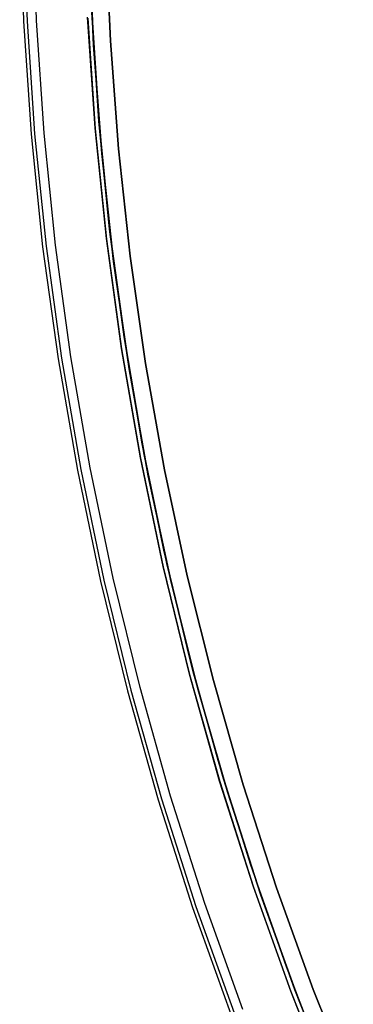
# Model space of a CAD drawing. Header units: millimetres. Extents: x 7986 to 9191, y -11326 to -10283.
# Tile 65 of 256: x 8435 to 8451, y -10719 to -10673. Entities that reach past the tile are written whole.
import ezdxf

# ---------------------------------------------------------------- set-up
doc = ezdxf.new("R2010")
doc.units = ezdxf.units.MM
doc.layers.add('color', color=7, linetype='Continuous')
doc.layers.add('luz', color=7, linetype='Continuous')

msp = doc.modelspace()

# ---------------------------------------------------------------- linework, layer by layer
at = {"layer": 'color', "color": 254, "true_color": 0xcad1ee}
for p, q in [((8435.482, -10668.226, -37.401), (8435.657, -10673.504, -37.401)), ((8435.482, -10668.226, -61.741), (8435.657, -10673.504, -61.741)), ((8435.482, -10668.226, -61.741), (8435.657, -10673.504, -61.741)), ((8435.482, -10668.226, -37.401), (8435.657, -10673.504, -37.401)), ((8435.482, -10668.226, -49.571), (8435.657, -10673.504, -49.571)), ((8435.648, -10668.223, -36.85), (8435.822, -10673.496, -36.85)), ((8436.264, -10673.474, -36.481), (8436.09, -10668.216, -36.481)), ((8436.264, -10673.474, -36.481), (8436.09, -10668.216, -36.481)), ((8439.505, -10669.369, -56.541), (8439.712, -10674.416, -56.541)), ((8439.712, -10674.416, -37.21), (8439.505, -10669.369, -37.21)), ((8439.712, -10674.416, -37.21), (8439.505, -10669.369, -37.21)), ((8439.505, -10669.369, -56.541), (8439.712, -10674.416, -56.541)), ((8439.712, -10674.416, -46.875), (8439.505, -10669.369, -46.875)), ((8439, -10678.487, -56.541), (8438.651, -10673.318, -56.541)), ((8439, -10678.487, -59.141), (8438.651, -10673.318, -59.141)), ((8439, -10678.487, -56.541), (8438.651, -10673.318, -56.541)), ((8438.653, -10673.354, -61.741), (8439.002, -10678.52, -61.741)), ((8438.653, -10673.354, -61.741), (8439.002, -10678.52, -61.741)), ((8435.657, -10673.504, -37.401), (8436.013, -10678.774, -37.401)), ((8435.657, -10673.504, -61.741), (8436.013, -10678.774, -61.741)), ((8435.657, -10673.504, -61.741), (8436.013, -10678.774, -61.741)), ((8435.657, -10673.504, -37.401), (8436.013, -10678.774, -37.401)), ((8435.657, -10673.504, -49.571), (8436.013, -10678.774, -49.571)), ((8435.822, -10673.496, -36.85), (8436.178, -10678.76, -36.85)), ((8436.619, -10678.723, -36.481), (8436.264, -10673.474, -36.481)), ((8436.619, -10678.723, -36.481), (8436.264, -10673.474, -36.481)), ((8439.712, -10674.416, -56.541), (8440.089, -10679.453, -56.541)), ((8440.089, -10679.453, -37.21), (8439.712, -10674.416, -37.21)), ((8440.089, -10679.453, -37.21), (8439.712, -10674.416, -37.21)), ((8439.712, -10674.416, -56.541), (8440.089, -10679.453, -56.541)), ((8440.089, -10679.453, -46.875), (8439.712, -10674.416, -46.875)), ((8436.013, -10678.774, -37.401), (8436.551, -10684.028, -37.401)), ((8436.013, -10678.774, -61.741), (8436.551, -10684.028, -61.741)), ((8436.013, -10678.774, -61.741), (8436.551, -10684.028, -61.741)), ((8436.013, -10678.774, -37.401), (8436.551, -10684.028, -37.401)), ((8436.013, -10678.774, -49.571), (8436.551, -10684.028, -49.571)), ((8436.178, -10678.76, -36.85), (8436.716, -10684.009, -36.85)), ((8437.155, -10683.956, -36.481), (8436.619, -10678.723, -36.481)), ((8437.155, -10683.956, -36.481), (8436.619, -10678.723, -36.481)), ((8439.526, -10683.641, -56.541), (8439, -10678.487, -56.541)), ((8439.526, -10683.641, -59.141), (8439, -10678.487, -59.141)), ((8439.526, -10683.641, -56.541), (8439, -10678.487, -56.541)), ((8439.002, -10678.52, -61.741), (8439.53, -10683.671, -61.741)), ((8439.002, -10678.52, -61.741), (8439.53, -10683.671, -61.741)), ((8440.089, -10679.453, -56.541), (8440.636, -10684.474, -56.541)), ((8440.636, -10684.474, -37.21), (8440.089, -10679.453, -37.21)), ((8440.636, -10684.474, -37.21), (8440.089, -10679.453, -37.21)), ((8440.089, -10679.453, -56.541), (8440.636, -10684.474, -56.541)), ((8440.636, -10684.474, -46.875), (8440.089, -10679.453, -46.875)), ((8437.871, -10689.168, -36.481), (8437.155, -10683.956, -36.481)), ((8437.871, -10689.168, -36.481), (8437.155, -10683.956, -36.481)), ((8440.231, -10688.774, -56.541), (8439.526, -10683.641, -56.541)), ((8440.231, -10688.774, -59.141), (8439.526, -10683.641, -59.141)), ((8440.231, -10688.774, -56.541), (8439.526, -10683.641, -56.541)), ((8439.53, -10683.671, -61.741), (8440.235, -10688.801, -61.741)), ((8439.53, -10683.671, -61.741), (8440.235, -10688.801, -61.741)), ((8436.551, -10684.028, -37.401), (8437.271, -10689.261, -37.401)), ((8436.551, -10684.028, -61.741), (8437.271, -10689.261, -61.741)), ((8436.551, -10684.028, -61.741), (8437.271, -10689.261, -61.741)), ((8436.551, -10684.028, -37.401), (8437.271, -10689.261, -37.401)), ((8436.551, -10684.028, -49.571), (8437.271, -10689.261, -49.571)), ((8436.716, -10684.009, -36.85), (8437.434, -10689.235, -36.85)), ((8440.636, -10684.474, -56.541), (8441.354, -10689.473, -56.541)), ((8441.354, -10689.473, -37.21), (8440.636, -10684.474, -37.21)), ((8441.354, -10689.473, -37.21), (8440.636, -10684.474, -37.21)), ((8440.636, -10684.474, -56.541), (8441.354, -10689.473, -56.541)), ((8441.354, -10689.473, -46.875), (8440.636, -10684.474, -46.875)), ((8441.113, -10693.88, -56.541), (8440.231, -10688.774, -56.541)), ((8441.113, -10693.88, -59.141), (8440.231, -10688.774, -59.141)), ((8441.113, -10693.88, -56.541), (8440.231, -10688.774, -56.541)), ((8440.235, -10688.801, -61.741), (8441.117, -10693.904, -61.741)), ((8440.235, -10688.801, -61.741), (8441.117, -10693.904, -61.741)), ((8437.271, -10689.261, -37.401), (8438.17, -10694.465, -37.401)), ((8437.271, -10689.261, -61.741), (8438.17, -10694.465, -61.741)), ((8437.271, -10689.261, -61.741), (8438.17, -10694.465, -61.741)), ((8437.271, -10689.261, -37.401), (8438.17, -10694.465, -37.401)), ((8437.271, -10689.261, -49.571), (8438.17, -10694.465, -49.571)), ((8437.434, -10689.235, -36.85), (8438.333, -10694.434, -36.85)), ((8438.767, -10694.352, -36.481), (8437.871, -10689.168, -36.481)), ((8438.767, -10694.352, -36.481), (8437.871, -10689.168, -36.481)), ((8441.354, -10689.473, -56.541), (8442.24, -10694.446, -56.541)), ((8442.24, -10694.446, -37.21), (8441.354, -10689.473, -37.21)), ((8442.24, -10694.446, -37.21), (8441.354, -10689.473, -37.21)), ((8441.354, -10689.473, -56.541), (8442.24, -10694.446, -56.541)), ((8442.24, -10694.446, -46.875), (8441.354, -10689.473, -46.875)), ((8442.17, -10698.952, -56.541), (8441.113, -10693.88, -56.541)), ((8442.17, -10698.952, -59.141), (8441.113, -10693.88, -59.141)), ((8442.17, -10698.952, -56.541), (8441.113, -10693.88, -56.541)), ((8441.117, -10693.904, -61.741), (8442.175, -10698.973, -61.741)), ((8441.117, -10693.904, -61.741), (8442.175, -10698.973, -61.741)), ((8438.17, -10694.465, -37.401), (8439.249, -10699.636, -37.401)), ((8438.17, -10694.465, -61.741), (8439.249, -10699.636, -61.741)), ((8438.17, -10694.465, -61.741), (8439.249, -10699.636, -61.741)), ((8438.17, -10694.465, -37.401), (8439.249, -10699.636, -37.401)), ((8438.17, -10694.465, -49.571), (8439.249, -10699.636, -49.571)), ((8438.333, -10694.434, -36.85), (8439.41, -10699.599, -36.85)), ((8439.842, -10699.502, -36.481), (8438.767, -10694.352, -36.481)), ((8439.842, -10699.502, -36.481), (8438.767, -10694.352, -36.481)), ((8442.24, -10694.446, -56.541), (8443.295, -10699.385, -56.541)), ((8443.295, -10699.385, -37.21), (8442.24, -10694.446, -37.21)), ((8443.295, -10699.385, -37.21), (8442.24, -10694.446, -37.21)), ((8442.24, -10694.446, -56.541), (8443.295, -10699.385, -56.541)), ((8443.295, -10699.385, -46.875), (8442.24, -10694.446, -46.875)), ((8443.402, -10703.985, -56.541), (8442.17, -10698.952, -56.541)), ((8443.402, -10703.985, -59.141), (8442.17, -10698.952, -59.141)), ((8443.402, -10703.985, -56.541), (8442.17, -10698.952, -56.541)), ((8442.175, -10698.973, -61.741), (8443.406, -10704.002, -61.741)), ((8442.175, -10698.973, -61.741), (8443.406, -10704.002, -61.741)), ((8439.41, -10699.599, -36.85), (8440.665, -10704.724, -36.85)), ((8441.093, -10704.611, -36.481), (8439.842, -10699.502, -36.481)), ((8441.093, -10704.611, -36.481), (8439.842, -10699.502, -36.481)), ((8443.295, -10699.385, -56.541), (8444.516, -10704.286, -56.541)), ((8444.516, -10704.286, -37.21), (8443.295, -10699.385, -37.21)), ((8444.516, -10704.286, -37.21), (8443.295, -10699.385, -37.21)), ((8443.295, -10699.385, -56.541), (8444.516, -10704.286, -56.541)), ((8444.516, -10704.286, -46.875), (8443.295, -10699.385, -46.875)), ((8439.249, -10699.636, -37.401), (8440.505, -10704.766, -37.401)), ((8439.249, -10699.636, -61.741), (8440.505, -10704.766, -61.741)), ((8439.249, -10699.636, -61.741), (8440.505, -10704.766, -61.741)), ((8439.249, -10699.636, -37.401), (8440.505, -10704.766, -37.401)), ((8439.249, -10699.636, -49.571), (8440.505, -10704.766, -49.571)), ((8444.807, -10708.972, -56.541), (8443.402, -10703.985, -56.541)), ((8444.807, -10708.972, -59.141), (8443.402, -10703.985, -59.141)), ((8444.807, -10708.972, -56.541), (8443.402, -10703.985, -56.541)), ((8443.406, -10704.002, -61.741), (8444.811, -10708.986, -61.741)), ((8443.406, -10704.002, -61.741), (8444.811, -10708.986, -61.741)), ((8442.52, -10709.675, -36.481), (8441.093, -10704.611, -36.481)), ((8442.52, -10709.675, -36.481), (8441.093, -10704.611, -36.481)), ((8444.516, -10704.286, -56.541), (8445.903, -10709.143, -56.541)), ((8445.903, -10709.143, -37.21), (8444.516, -10704.286, -37.21)), ((8445.903, -10709.143, -37.21), (8444.516, -10704.286, -37.21)), ((8444.516, -10704.286, -56.541), (8445.903, -10709.143, -56.541)), ((8445.903, -10709.143, -46.875), (8444.516, -10704.286, -46.875)), ((8440.505, -10704.766, -37.401), (8441.938, -10709.85, -37.401)), ((8440.505, -10704.766, -61.741), (8441.938, -10709.85, -61.741)), ((8440.505, -10704.766, -61.741), (8441.938, -10709.85, -61.741)), ((8440.505, -10704.766, -37.401), (8441.938, -10709.85, -37.401)), ((8440.505, -10704.766, -49.571), (8441.938, -10709.85, -49.571)), ((8440.665, -10704.724, -36.85), (8442.097, -10709.802, -36.85)), ((8446.383, -10713.908, -56.541), (8444.807, -10708.972, -56.541)), ((8446.383, -10713.908, -59.141), (8444.807, -10708.972, -59.141)), ((8446.383, -10713.908, -56.541), (8444.807, -10708.972, -56.541)), ((8444.811, -10708.986, -61.741), (8446.387, -10713.919, -61.741)), ((8444.811, -10708.986, -61.741), (8446.387, -10713.919, -61.741)), ((8445.903, -10709.143, -56.541), (8447.453, -10713.95, -56.541)), ((8447.453, -10713.95, -37.21), (8445.903, -10709.143, -37.21)), ((8447.453, -10713.95, -37.21), (8445.903, -10709.143, -37.21)), ((8445.903, -10709.143, -56.541), (8447.453, -10713.95, -56.541)), ((8447.453, -10713.95, -46.875), (8445.903, -10709.143, -46.875)), ((8444.121, -10714.686, -36.481), (8442.52, -10709.675, -36.481)), ((8444.121, -10714.686, -36.481), (8442.52, -10709.675, -36.481)), ((8441.938, -10709.85, -37.401), (8443.545, -10714.881, -37.401)), ((8441.938, -10709.85, -61.741), (8443.545, -10714.881, -61.741)), ((8441.938, -10709.85, -61.741), (8443.545, -10714.881, -61.741)), ((8441.938, -10709.85, -37.401), (8443.545, -10714.881, -37.401)), ((8441.938, -10709.85, -49.571), (8443.545, -10714.881, -49.571)), ((8442.097, -10709.802, -36.85), (8443.702, -10714.828, -36.85)), ((8448.129, -10718.786, -56.541), (8446.383, -10713.908, -56.541)), ((8448.129, -10718.786, -59.141), (8446.383, -10713.908, -59.141)), ((8448.129, -10718.786, -56.541), (8446.383, -10713.908, -56.541)), ((8446.387, -10713.919, -61.741), (8448.132, -10718.794, -61.741)), ((8446.387, -10713.919, -61.741), (8448.132, -10718.794, -61.741)), ((8447.453, -10713.95, -56.541), (8449.166, -10718.701, -56.541)), ((8449.166, -10718.701, -37.21), (8447.453, -10713.95, -37.21)), ((8449.166, -10718.701, -37.21), (8447.453, -10713.95, -37.21)), ((8447.453, -10713.95, -56.541), (8449.166, -10718.701, -56.541)), ((8449.166, -10718.701, -46.875), (8447.453, -10713.95, -46.875)), ((8445.894, -10719.639, -36.481), (8444.121, -10714.686, -36.481)), ((8445.894, -10719.639, -36.481), (8444.121, -10714.686, -36.481)), ((8443.545, -10714.881, -37.401), (8445.325, -10719.854, -37.401)), ((8443.545, -10714.881, -61.741), (8445.325, -10719.854, -61.741)), ((8443.545, -10714.881, -61.741), (8445.325, -10719.854, -61.741)), ((8443.545, -10714.881, -37.401), (8445.325, -10719.854, -37.401)), ((8443.545, -10714.881, -49.571), (8445.325, -10719.854, -49.571)), ((8443.702, -10714.828, -36.85), (8445.48, -10719.795, -36.85)), ((8450.042, -10723.601, -56.541), (8448.129, -10718.786, -56.541)), ((8450.042, -10723.601, -59.141), (8448.129, -10718.786, -59.141)), ((8450.042, -10723.601, -56.541), (8448.129, -10718.786, -56.541)), ((8448.132, -10718.794, -61.741), (8450.044, -10723.606, -61.741)), ((8448.132, -10718.794, -61.741), (8450.044, -10723.606, -61.741)), ((8449.166, -10718.701, -56.541), (8451.039, -10723.392, -56.541)), ((8451.039, -10723.392, -37.21), (8449.166, -10718.701, -37.21)), ((8451.039, -10723.392, -37.21), (8449.166, -10718.701, -37.21)), ((8449.166, -10718.701, -56.541), (8451.039, -10723.392, -56.541)), ((8451.039, -10723.392, -46.875), (8449.166, -10718.701, -46.875))]:
    msp.add_line(p, q, dxfattribs=at)
at = {"layer": 'luz', "color": 254, "true_color": 0xcad1ee}
for p, q in [((8438.922, -10674.619, -56.991), (8438.71, -10669.553, -56.991)), ((8438.71, -10669.553, -57.741), (8438.922, -10674.619, -57.741)), ((8438.84, -10673.101, -58.491), (8439.183, -10678.287, -58.491)), ((8439.173, -10678.16, -59.991), (8438.84, -10673.101, -59.991)), ((8439.183, -10678.287, -58.491), (8438.84, -10673.101, -58.491)), ((8439.173, -10678.16, -59.241), (8438.84, -10673.101, -59.241)), ((8439.306, -10679.675, -56.991), (8438.922, -10674.619, -56.991)), ((8438.922, -10674.619, -57.741), (8439.306, -10679.675, -57.741)), ((8439.676, -10683.206, -59.991), (8439.173, -10678.16, -59.991)), ((8439.676, -10683.206, -59.241), (8439.173, -10678.16, -59.241)), ((8439.183, -10678.287, -58.491), (8439.706, -10683.457, -58.491)), ((8439.706, -10683.457, -58.491), (8439.183, -10678.287, -58.491)), ((8439.861, -10684.715, -56.991), (8439.306, -10679.675, -56.991)), ((8439.306, -10679.675, -57.741), (8439.861, -10684.715, -57.741)), ((8440.35, -10688.231, -59.991), (8439.676, -10683.206, -59.991)), ((8440.35, -10688.231, -59.241), (8439.676, -10683.206, -59.241)), ((8439.706, -10683.457, -58.491), (8440.408, -10688.607, -58.491)), ((8440.408, -10688.607, -58.491), (8439.706, -10683.457, -58.491)), ((8440.585, -10689.733, -56.991), (8439.861, -10684.715, -56.991)), ((8439.861, -10684.715, -57.741), (8440.585, -10689.733, -57.741)), ((8441.194, -10693.231, -59.991), (8440.35, -10688.231, -59.991)), ((8441.194, -10693.231, -59.241), (8440.35, -10688.231, -59.241)), ((8440.408, -10688.607, -58.491), (8441.288, -10693.729, -58.491)), ((8441.288, -10693.729, -58.491), (8440.408, -10688.607, -58.491)), ((8441.48, -10694.724, -56.991), (8440.585, -10689.733, -56.991)), ((8440.585, -10689.733, -57.741), (8441.48, -10694.724, -57.741)), ((8442.206, -10698.2, -59.991), (8441.194, -10693.231, -59.991)), ((8442.206, -10698.2, -59.241), (8441.194, -10693.231, -59.241)), ((8441.288, -10693.729, -58.491), (8442.345, -10698.818, -58.491)), ((8442.345, -10698.818, -58.491), (8441.288, -10693.729, -58.491)), ((8442.543, -10699.682, -56.991), (8441.48, -10694.724, -56.991)), ((8441.48, -10694.724, -57.741), (8442.543, -10699.682, -57.741)), ((8443.386, -10703.131, -59.991), (8442.206, -10698.2, -59.991)), ((8443.386, -10703.131, -59.241), (8442.206, -10698.2, -59.241)), ((8442.345, -10698.818, -58.491), (8443.577, -10703.867, -58.491)), ((8443.577, -10703.867, -58.491), (8442.345, -10698.818, -58.491)), ((8443.772, -10704.601, -56.991), (8442.543, -10699.682, -56.991)), ((8442.543, -10699.682, -57.741), (8443.772, -10704.601, -57.741)), ((8444.732, -10708.02, -59.991), (8443.386, -10703.131, -59.991)), ((8444.732, -10708.02, -59.241), (8443.386, -10703.131, -59.241)), ((8443.577, -10703.867, -58.491), (8444.985, -10708.87, -58.491)), ((8444.985, -10708.87, -58.491), (8443.577, -10703.867, -58.491)), ((8445.168, -10709.476, -56.991), (8443.772, -10704.601, -56.991)), ((8443.772, -10704.601, -57.741), (8445.168, -10709.476, -57.741)), ((8446.243, -10712.86, -59.991), (8444.732, -10708.02, -59.991)), ((8446.243, -10712.86, -59.241), (8444.732, -10708.02, -59.241)), ((8444.985, -10708.87, -58.491), (8446.565, -10713.821, -58.491)), ((8446.565, -10713.821, -58.491), (8444.985, -10708.87, -58.491)), ((8446.728, -10714.301, -56.991), (8445.168, -10709.476, -56.991)), ((8445.168, -10709.476, -57.741), (8446.728, -10714.301, -57.741)), ((8447.917, -10717.646, -59.991), (8446.243, -10712.86, -59.991)), ((8447.917, -10717.646, -59.241), (8446.243, -10712.86, -59.241)), ((8446.565, -10713.821, -58.491), (8448.316, -10718.715, -58.491)), ((8448.316, -10718.715, -58.491), (8446.565, -10713.821, -58.491)), ((8448.45, -10719.07, -56.991), (8446.728, -10714.301, -56.991)), ((8446.728, -10714.301, -57.741), (8448.45, -10719.07, -57.741)), ((8449.752, -10722.373, -59.991), (8447.917, -10717.646, -59.991)), ((8449.752, -10722.373, -59.241), (8447.917, -10717.646, -59.241)), ((8448.316, -10718.715, -58.491), (8450.235, -10723.544, -58.491)), ((8450.235, -10723.544, -58.491), (8448.316, -10718.715, -58.491)), ((8450.333, -10723.778, -56.991), (8448.45, -10719.07, -56.991)), ((8448.45, -10719.07, -57.741), (8450.333, -10723.778, -57.741))]:
    msp.add_line(p, q, dxfattribs=at)

doc.saveas('drawing.dxf')
